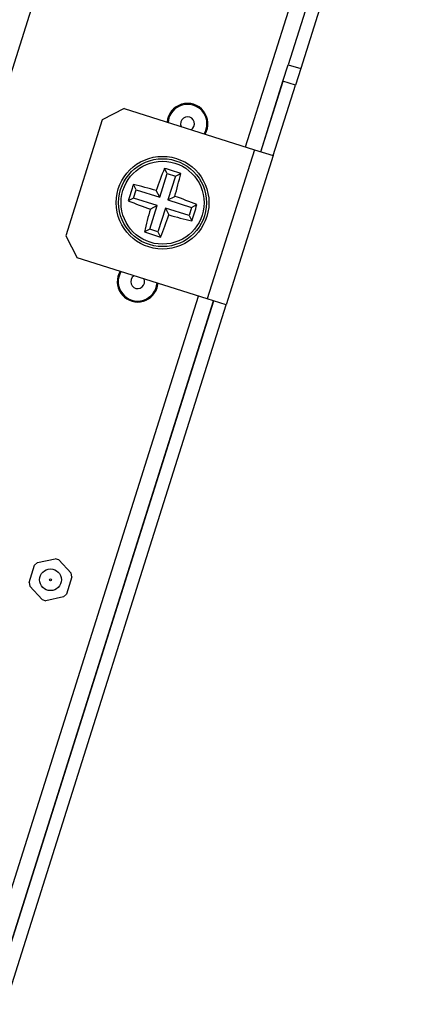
# Model space of a CAD drawing. Header units: millimetres. Extents: x 0 to 844, y -2 to 552.
# Tile 61 of 65: x 763.8 to 768.28, y 216.63 to 227.96. Entities that reach past the tile are written whole.
import ezdxf

# ---------------------------------------------------------------- set-up
doc = ezdxf.new("R2010")
doc.units = ezdxf.units.MM
doc.styles.add('SLDTEXTSTYLE0', font='GOTHIC.TTF', dxfattribs={"width": 0.913})
doc.dimstyles.new('SLDDIMSTYLE8', dxfattribs={"dimtxt": 3.5, "dimasz": 3.9624, "dimexe": 0, "dimexo": 0.0625, "dimgap": 0.875, "dimtad": 0, "dimtih": 1, "dimtoh": 1, "dimdec": 4, "dimlfac": 10, "dimzin": 12, "dimdsep": 46, "dimtxsty": 'SLDTEXTSTYLE0', "dimsah": 1, "dimcen": 0.09, "dimadec": 0, "dimazin": 3, "dimtfac": 1, "dimtdec": 0, "dimtofl": 0, "dimtmove": 0, "dimatfit": 3, "dimfxl": 1, "dimfrac": 2, "dimtolj": 1, "dimtzin": 12, "dimarcsym": 0})

# ---------------------------------------------------------------- blocks, each defined once
blk = doc.blocks.new('_D_21')
at = {"color": 7, "linetype": 'Continuous', "lineweight": 0}
for p, q in [((742.055, 179.62), (729.532, 139.947)), ((788.321, 155.755), (788.321, 130.888))]:
    blk.add_line(p, q, dxfattribs=at)
at = {"color": 7, "linetype": 'Continuous', "lineweight": 18}
for start, end in [(252.48, 260.33093), (262.45423, 270)]:
    blk.add_arc((788.321, 326.178), 192.115, start, end, dxfattribs=at)
for points in [[(730.487, 142.975), (734.086, 141.189), (734.47, 142.453)], [(788.321, 134.063), (784.366, 134.764), (784.352, 133.444)]]:
    blk.add_solid(points, dxfattribs=at)
at = {"color": 7, "linetype": 'Continuous', "lineweight": 18, "insert": (756.054, 137.919), "char_height": 3.5, "attachment_point": 1, "style": 'SLDTEXTSTYLE0'}
blk.add_mtext('18°', dxfattribs=at)

msp = doc.modelspace()

# ---------------------------------------------------------------- linework, layer by layer
at = {"color": 7, "linetype": 'Continuous', "lineweight": 25}
for p, q in [((786.279353, 298.888138), (749.167882, 181.328696)), ((767.638357, 229.830398), (766.88576, 227.446368)), ((767.783203, 229.784673), (767.030606, 227.400643)), ((766.825553, 227.255646), (766.88576, 227.446368)), ((766.88576, 227.446368), (767.030606, 227.400643)), ((767.030606, 227.400643), (766.970399, 227.209921)), ((766.56967, 226.445076), (766.825553, 227.255646)), ((766.572092, 226.444311), (766.827975, 227.254881)), ((766.970399, 227.209921), (766.825553, 227.255646)), ((766.714516, 226.39935), (766.970399, 227.209921)), ((764.998014, 226.94122), (764.747084, 226.810705)), ((764.998014, 226.94122), (766.497004, 226.468015)), ((764.747084, 226.810705), (764.32563, 225.475649)), ((765.514075, 226.833371), (765.504232, 226.781416)), ((766.497004, 226.468015), (765.955135, 224.751513)), ((766.497004, 226.468015), (766.714516, 226.39935)), ((766.714516, 226.39935), (766.172646, 224.682849)), ((765.408302, 225.919634), (765.494308, 226.192081)), ((765.494308, 226.192081), (765.462543, 226.253154)), ((765.494308, 226.192081), (765.588365, 226.162389)), ((765.588365, 226.162389), (765.649438, 226.194155)), ((765.588365, 226.162389), (765.502359, 225.889942)), ((765.135855, 226.005641), (765.104089, 226.066714)), ((765.106163, 225.911584), (765.135855, 226.005641)), ((765.135855, 226.005641), (765.408302, 225.919634)), ((765.408302, 225.919634), (765.367567, 225.997952)), ((765.106163, 225.911584), (765.04509, 225.879819)), ((765.37861, 225.825578), (765.106163, 225.911584)), ((765.502359, 225.889942), (765.580676, 225.930677)), ((765.502359, 225.889942), (765.774805, 225.803935)), ((765.292603, 225.553131), (765.37861, 225.825578)), ((765.37861, 225.825578), (765.300292, 225.784842)), ((765.472666, 225.795885), (765.38666, 225.523438)), ((765.472666, 225.795885), (765.513401, 225.717567)), ((765.745113, 225.709879), (765.472666, 225.795885)), ((765.774805, 225.803935), (765.745113, 225.709879)), ((765.774805, 225.803935), (765.835879, 225.835701)), ((765.745113, 225.709879), (765.776879, 225.648806)), ((765.292603, 225.553131), (765.23153, 225.521365)), ((765.38666, 225.523438), (765.292603, 225.553131)), ((765.38666, 225.523438), (765.418425, 225.462365)), ((764.32563, 225.475649), (764.456145, 225.224719)), ((765.955135, 224.751513), (764.456145, 225.224719)), ((765.377798, 224.878723), (765.387937, 224.930568)), ((759.931766, 205.417933), (766.0278, 224.728574)), ((759.934189, 205.417168), (766.030222, 224.72781)), ((766.172646, 224.682849), (765.955135, 224.751513)), ((760.076613, 205.372207), (766.172646, 224.682849)), ((763.904877, 221.48657), (763.967796, 221.685882)), ((764.000243, 221.715593), (763.967796, 221.685882)), ((764.000243, 221.715593), (764.204312, 221.760759)), ((764.246265, 221.747515), (764.204312, 221.760759)), ((764.246265, 221.747515), (764.387415, 221.593369)), ((764.396922, 221.550415), (764.334002, 221.351103)), ((764.396922, 221.550415), (764.387415, 221.593369)), ((763.904877, 221.48657), (763.914384, 221.443616)), ((764.055534, 221.28947), (763.914384, 221.443616)), ((764.301556, 221.321392), (764.097487, 221.276226)), ((764.301556, 221.321392), (764.334002, 221.351103)), ((764.055534, 221.28947), (764.097487, 221.276226))]:
    msp.add_line(p, q, dxfattribs=at)
at = {"color": 8, "linetype": 'Continuous', "lineweight": 25}
for p, q in [((766.395758, 226.499977), (768.096142, 231.886351)), ((758.153893, 200.391902), (765.853888, 224.783475))]:
    msp.add_line(p, q, dxfattribs=at)
at = {"color": 7, "linetype": 'Continuous', "lineweight": 25, "flags": 128}
for points in [[(765.650927, 226.790169), (765.647518, 226.759137), (765.65385, 226.734184)], [(765.111967, 225.017687), (765.092474, 225.000903), (765.077449, 224.973538)]]:
    msp.add_lwpolyline(points, dxfattribs=at)
at = {"color": 7, "linetype": 'Continuous', "lineweight": 25}
for centre, radius in [((765.440484, 225.85776), 0.5334), ((765.440484, 225.85776), 0.505641), ((765.440484, 225.85776), 0.47752), ((764.150899, 221.518492), 0.125), ((764.150899, 221.518492), 0.011496)]:
    msp.add_circle(centre, radius, dxfattribs=at)
for centre, radius, start, end in [((765.727226, 226.766083), 0.23495, 329.5661435, 175.3938565), ((765.727226, 226.766083), 0.22352, 328.8934406, 162.48), ((765.727226, 226.766083), 0.08001, 301.464136, 162.48), ((769.91267, 224.451717), 4.800918, 157.9616087, 161.2117928), ((764.015046, 221.342345), 5.119697, 71.3832646, 73.5767354), ((760.971598, 227.274258), 4.800918, 343.7482072, 346.9983913), ((769.955899, 224.432322), 5.119697, 161.3832646, 163.5767354), ((764.023986, 221.388874), 4.800918, 73.7482072, 76.9983913), ((766.846527, 230.329946), 4.800918, 247.9616087, 251.2117928), ((764.034441, 221.385574), 4.800918, 67.9616087, 71.2117928), ((769.90937, 224.441262), 4.800918, 163.7482072, 166.9983913), ((760.925069, 227.283198), 5.119697, 341.3832646, 343.5767354), ((760.968298, 227.263803), 4.800918, 337.9616087, 341.2117928), ((766.856982, 230.326646), 4.800918, 253.7482072, 256.9983913), ((766.865922, 230.373175), 5.119697, 251.3832646, 253.5767354), ((765.153747, 224.949452), 0.23495, 149.5701465, 342.48), ((765.153747, 224.949452), 0.22352, 148.89766, 356.06234), ((765.153747, 224.949452), 0.08001, 162.48, 23.4806804)]:
    msp.add_arc(centre, radius, start, end, dxfattribs=at)

# ---------------------------------------------------------------- dimensions: what is measured, and where the dimension line sits
at = {"color": 7, "linetype": 'Continuous', "lineweight": 18}
dim = msp.add_angular_dim_2l(base=(743.164893, 139.445535), line1=((742.437737, 180.830598), (781.055019, 303.160057)), line2=((788.321325, 157.025277), (788.321325, 305.025277)), dimstyle='SLDDIMSTYLE8', dxfattribs=at)
dim.commit()
dim.dimension.update_dxf_attribs({"geometry": '_D_21', "text_midpoint": (759.573734, 136.226179), "dimtype": 162})

doc.saveas('drawing.dxf')
